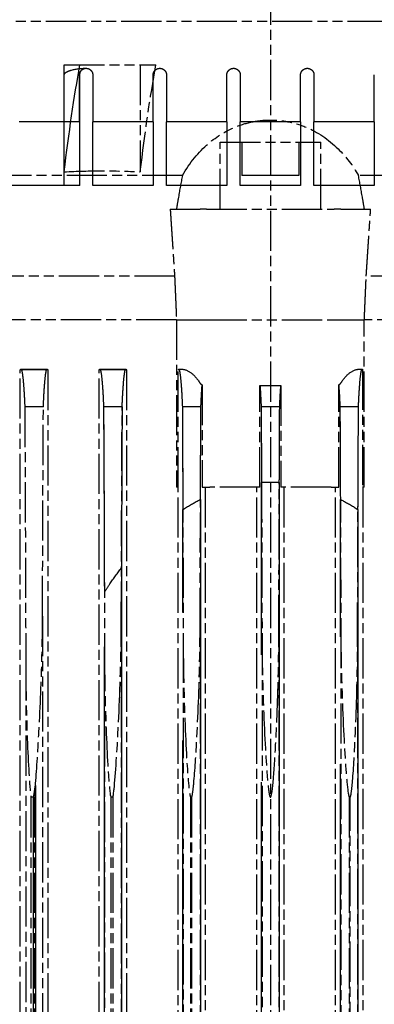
# Model space of a CAD drawing. Header units: millimetres. Extents: x -34725 to 178350, y -13707 to 126150.
# Tile 200 of 256: x 52053 to 52159, y 4476 to 4770. Entities that reach past the tile are written whole.
import ezdxf

# ---------------------------------------------------------------- set-up
doc = ezdxf.new("R2010")
doc.units = ezdxf.units.MM
doc.linetypes.add('AM_ISO09W050', pattern=[22.5, 12, -1.5, 3, -1.5, 3, -1.5])
doc.layers.add('AM_11', color=3, linetype='AM_ISO09W050', lineweight=25)

msp = doc.modelspace()

# ---------------------------------------------------------------- linework, layer by layer
at = {"layer": 'AM_11'}
for p, q in [((52128.152, 4960.188), (52128.152, 3030.235)), ((52388.152, 4769.188), (51868.152, 4769.188)), ((52066.635, 4724.293), (52066.635, 4756.188)), ((52066.635, 4756.188), (52089.32, 4756.188)), ((52089.32, 4756.188), (52089.32, 4724.293)), ((52089.32, 4756.188), (52094.001, 4756.188)), ((52113.152, 4733.188), (52143.152, 4733.188)), ((52113.152, 4713.188), (52113.152, 4733.188)), ((52143.152, 4713.188), (52143.152, 4733.188)), ((52101.887, 4723.188), (51931.858, 4723.188)), ((52324.446, 4723.188), (52154.417, 4723.188)), ((52098.252, 4713.188), (52107.152, 4713.188)), ((52109.084, 4713.188), (52107.152, 4713.188)), ((52109.084, 4713.188), (52147.22, 4713.188)), ((52149.152, 4713.188), (52147.22, 4713.188)), ((52149.152, 4713.188), (52158.052, 4713.188)), ((52099.564, 4693.188), (51937.584, 4693.188)), ((52327.626, 4693.188), (52156.74, 4693.188)), ((52100.125, 4680.188), (51935.704, 4680.188)), ((52100.125, 4680.188), (52107.152, 4680.188)), ((52100.144, 4680.188), (52100.144, 4630.188)), ((52107.152, 4680.188), (52109.084, 4680.188)), ((52109.084, 4680.188), (52147.22, 4680.188)), ((52147.22, 4680.188), (52149.152, 4680.188)), ((52149.152, 4680.188), (52156.179, 4680.188)), ((52156.16, 4630.188), (52156.16, 4680.188)), ((52329.479, 4680.188), (52156.179, 4680.188)), ((52053.533, 3638.188), (52053.533, 4665.188)), ((52053.713, 4665.43), (52061.529, 4665.43)), ((52061.704, 4665.188), (52061.704, 3638.188)), ((52077.066, 3638.188), (52077.066, 4665.188)), ((52077.242, 4665.43), (52085.021, 4665.43)), ((52085.195, 4665.188), (52085.195, 3638.188)), ((52100.653, 4630.188), (52100.653, 4665.333)), ((52100.763, 4665.43), (52101.533, 4665.43)), ((52154.771, 4665.43), (52155.541, 4665.43)), ((52155.651, 4665.333), (52155.651, 4630.188)), ((52107.779, 4660.755), (52107.779, 4630.188)), ((52125.035, 4630.188), (52125.035, 4660.546)), ((52131.269, 4660.546), (52131.269, 4630.188)), ((52148.525, 4630.188), (52148.525, 4660.755)), ((52060.403, 4654.188), (52054.861, 4654.188)), ((52083.906, 4654.188), (52078.372, 4654.188)), ((52107.41, 4654.188), (52101.881, 4654.188)), ((52130.916, 4654.188), (52125.388, 4654.188)), ((52154.423, 4654.188), (52148.894, 4654.188)), ((52100.653, 4630.188), (52100.144, 4630.188)), ((52100.59, 3670.188), (52100.59, 4630.188)), ((52107.779, 4630.188), (52110.05, 4630.188)), ((52108.693, 4630.188), (52108.693, 3670.188)), ((52125.035, 4630.188), (52110.05, 4630.188)), ((52124.104, 3670.188), (52124.104, 4630.188)), ((52146.254, 4630.188), (52131.269, 4630.188)), ((52132.2, 4630.188), (52132.2, 3670.188)), ((52146.254, 4630.188), (52148.525, 4630.188)), ((52147.611, 3670.188), (52147.611, 4630.188)), ((52156.16, 4630.188), (52155.651, 4630.188)), ((52155.715, 4630.188), (52155.715, 3670.188)), ((52060.152, 4591.781), (52060.152, 3708.595)), ((52083.652, 4590.078), (52083.652, 3710.298)), ((52107.152, 4588.198), (52107.152, 3712.178)), ((52125.652, 4586.128), (52125.652, 3714.247)), ((52130.652, 4586.128), (52130.652, 3714.247)), ((52149.152, 4588.198), (52149.152, 3712.178)), ((52102.152, 4583.855), (52102.152, 3716.521)), ((52154.152, 4583.855), (52154.152, 3716.521)), ((52078.652, 4581.358), (52078.652, 3719.018)), ((52055.152, 4578.609), (52055.152, 3721.767)), ((52057.652, 4537.688), (52056.685, 4537.688)), ((52056.685, 4537.688), (52056.685, 3762.688)), ((52057.652, 4537.688), (52057.652, 3762.688)), ((52081.152, 4537.688), (52080.5, 4537.688)), ((52080.5, 4537.688), (52080.5, 3762.688)), ((52081.152, 4537.688), (52081.152, 3762.688)), ((52104.652, 4537.688), (52104.324, 4537.688)), ((52104.324, 4537.688), (52104.324, 3762.688)), ((52104.652, 4537.688), (52104.652, 3762.688)), ((52151.98, 4537.688), (52151.652, 4537.688)), ((52151.652, 4537.688), (52151.652, 3762.688)), ((52151.98, 3762.688), (52151.98, 4537.688))]:
    msp.add_line(p, q, dxfattribs=at)
at = {"layer": 'AM_11', "ltscale": 26.608612}
for p, q in [((52066.628, 4720.188), (52066.628, 4753.188)), ((52071.275, 4720.188), (52071.275, 4753.188))]:
    msp.add_line(p, q, dxfattribs=at)
at = {"layer": 'AM_11', "ltscale": 13.332776}
for p, q in [((52071.152, 4739.188), (52071.152, 4753.188)), ((52075.152, 4753.188), (52075.152, 4739.188)), ((52093.152, 4739.188), (52093.152, 4753.188)), ((52097.152, 4753.188), (52097.152, 4739.188)), ((52115.152, 4739.188), (52115.152, 4753.188)), ((52119.152, 4753.188), (52119.152, 4739.188)), ((52137.152, 4739.188), (52137.152, 4753.188)), ((52141.152, 4753.188), (52141.152, 4739.188)), ((52159.152, 4739.188), (52159.152, 4753.188))]:
    msp.add_line(p, q, dxfattribs=at)
at = {"layer": 'AM_11', "ltscale": 0.30046}
msp.add_line((52072.929, 4755.188), (52073.152, 4755.188), dxfattribs=at)
at = {"layer": 'AM_11', "ltscale": 22.739004}
msp.add_line((52071.152, 4739.188), (52053.152, 4739.188), dxfattribs=at)
at = {"layer": 'AM_11', "ltscale": 26.120176}
msp.add_line((52071.152, 4739.188), (52071.152, 4720.188), dxfattribs=at)
at = {"layer": 'AM_11', "ltscale": 22.188759}
msp.add_line((52093.152, 4739.188), (52075.152, 4739.188), dxfattribs=at)
at = {"layer": 'AM_11', "ltscale": 25.915924}
msp.add_line((52075.152, 4720.188), (52075.152, 4739.188), dxfattribs=at)
at = {"layer": 'AM_11', "ltscale": 25.224432}
msp.add_line((52093.152, 4739.188), (52093.152, 4720.188), dxfattribs=at)
at = {"layer": 'AM_11', "ltscale": 21.877224}
for p, q in [((52115.152, 4739.188), (52097.152, 4739.188)), ((52159.152, 4739.188), (52141.152, 4739.188))]:
    msp.add_line(p, q, dxfattribs=at)
at = {"layer": 'AM_11', "ltscale": 25.115316}
for p, q in [((52097.152, 4720.188), (52097.152, 4739.188)), ((52159.152, 4739.188), (52159.152, 4720.188))]:
    msp.add_line(p, q, dxfattribs=at)
at = {"layer": 'AM_11', "ltscale": 24.797564}
for p, q in [((52115.152, 4739.188), (52115.152, 4720.188)), ((52141.152, 4720.188), (52141.152, 4739.188))]:
    msp.add_line(p, q, dxfattribs=at)
at = {"layer": 'AM_11', "ltscale": 21.776266}
msp.add_line((52137.152, 4739.188), (52119.152, 4739.188), dxfattribs=at)
at = {"layer": 'AM_11', "ltscale": 24.763113}
for p, q in [((52119.152, 4720.188), (52119.152, 4739.188)), ((52137.152, 4739.188), (52137.152, 4720.188))]:
    msp.add_line(p, q, dxfattribs=at)
at = {"layer": 'AM_11', "ltscale": 9.523383}
for p, q in [((52119.652, 4733.188), (52119.652, 4723.188)), ((52128.152, 4733.188), (52128.152, 4723.188)), ((52136.652, 4733.188), (52136.652, 4723.188))]:
    msp.add_line(p, q, dxfattribs=at)
at = {"layer": 'AM_11', "ltscale": 9.347156}
for p, q in [((52128.152, 4723.188), (52119.652, 4723.188)), ((52136.652, 4723.188), (52128.152, 4723.188))]:
    msp.add_line(p, q, dxfattribs=at)
at = {"layer": 'AM_11', "ltscale": 25.363047}
msp.add_line((52071.152, 4720.188), (52005.776, 4720.188), dxfattribs=at)
at = {"layer": 'AM_11', "ltscale": 0.131423}
msp.add_line((52071.275, 4720.188), (52071.152, 4720.188), dxfattribs=at)
at = {"layer": 'AM_11', "ltscale": 23.054117}
msp.add_line((52093.152, 4720.188), (52075.152, 4720.188), dxfattribs=at)
at = {"layer": 'AM_11', "ltscale": 22.08386}
for p, q in [((52115.152, 4720.188), (52097.152, 4720.188)), ((52159.152, 4720.188), (52141.152, 4720.188))]:
    msp.add_line(p, q, dxfattribs=at)
at = {"layer": 'AM_11', "ltscale": 21.78684}
msp.add_line((52137.152, 4720.188), (52119.152, 4720.188), dxfattribs=at)
at = {"layer": 'AM_11', "ltscale": 7.986618}
msp.add_line((52061.704, 4665.188), (52053.533, 4665.188), dxfattribs=at)
at = {"layer": 'AM_11', "ltscale": 7.829767}
msp.add_line((52085.195, 4665.188), (52077.066, 4665.188), dxfattribs=at)
at = {"layer": 'AM_11', "ltscale": 25.318136}
for p, q in [((52125.494, 3668.728), (52125.494, 4631.648)), ((52130.81, 4631.648), (52130.81, 3668.728))]:
    msp.add_line(p, q, dxfattribs=at)
at = {"layer": 'AM_11', "ltscale": 25.326363}
for p, q in [((52107.283, 4626.569), (52107.283, 3673.807)), ((52149.021, 3673.807), (52149.021, 4626.569))]:
    msp.add_line(p, q, dxfattribs=at)
at = {"layer": 'AM_11', "ltscale": 25.444731}
for p, q in [((52102.021, 3676.84), (52102.021, 4623.536)), ((52154.283, 4623.536), (52154.283, 3676.84))]:
    msp.add_line(p, q, dxfattribs=at)
at = {"layer": 'AM_11', "ltscale": 25.356094}
msp.add_line((52083.702, 4606.164), (52083.702, 3694.212), dxfattribs=at)
at = {"layer": 'AM_11', "ltscale": 25.537899}
msp.add_line((52078.602, 3701.5), (52078.602, 4598.876), dxfattribs=at)
at = {"layer": 'AM_11', "ltscale": 8.49521e-05}
msp.add_line((52060.152, 4591.781), (52060.152, 4591.781), dxfattribs=at)
at = {"layer": 'AM_11', "ltscale": 0.0003481}
msp.add_line((52083.652, 4590.079), (52083.652, 4590.078), dxfattribs=at)
at = {"layer": 'AM_11', "ltscale": 0.000109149}
msp.add_line((52107.152, 4588.198), (52107.152, 4588.198), dxfattribs=at)
at = {"layer": 'AM_11', "ltscale": 25.567627}
msp.add_line((52058.034, 4541.265), (52058.034, 3759.111), dxfattribs=at)
at = {"layer": 'AM_11', "ltscale": 25.333752}
msp.add_line((52057.505, 3762.688), (52057.505, 4537.688), dxfattribs=at)
at = {"layer": 'AM_11', "ltscale": 25.861143, "extrusion": (0, 0, -1)}
msp.add_ellipse((52093.544, 4608.006), major_axis=(0.021, -200.122), ratio=0.1651484, start_param=2.1908685, end_param=2.4045646, dxfattribs=at)
at = {"layer": 'AM_11', "extrusion": (0, 0, -1)}
for centre, major_axis, ratio, start_param, end_param in [((52116.229, 4608.006), (0.021, -200.122), 0.1651484, 2.1908685, 2.4045646), ((52092.369, 4513.425), (-0.097, -953.295), 0.0339188, 1.6530815, 1.7189947), ((52046.371, 4511.768), (0.041, -952.605), 0.0339806, 4.5623219, 4.6392728), ((52117.933, 4510.801), (-0.008, -987.411), 0.0348309, 1.6511713, 1.7165265), ((52068.105, 4510.663), (0.003, -982.959), 0.0347342, 4.5658518, 4.6378587), ((52142.169, 4510.563), (0, 999.706), 0.0351331, 4.7901248, 4.8565549), ((52114.135, 4510.563), (0, -999.706), 0.0351331, 4.5682231, 4.6346531), ((52188.199, 4510.663), (-0.003, -982.959), 0.0347342, 1.6453266, 1.7173335)]:
    msp.add_ellipse(centre, major_axis=major_axis, ratio=ratio, start_param=start_param, end_param=end_param, dxfattribs=at)
at = {"layer": 'AM_11', "ltscale": 3.07027, "extrusion": (0, 0, -1)}
msp.add_ellipse((52073.152, 4753.188), major_axis=(0, 2), ratio=0.9384123, start_param=4.712399, end_param=6.2831853, dxfattribs=at)
at = {"layer": 'AM_11', "ltscale": 26.950768, "extrusion": (0, 0, -1)}
msp.add_ellipse((52047.35, 4515.297), major_axis=(0.158, -937.778), ratio=0.0334737, start_param=4.5637417, end_param=4.6231521, dxfattribs=at)
at = {"layer": 'AM_11', "ltscale": 24.924616, "extrusion": (0, 0, -1)}
for centre, major_axis, start_param, end_param in [((52067.321, 4510.608), (0.002, 993.735), 1.4258039, 1.4569103), ((52188.983, 4510.608), (0.002, -993.735), 1.6846823, 1.7157887)]:
    msp.add_ellipse(centre, major_axis=major_axis, ratio=0.0351458, start_param=start_param, end_param=end_param, dxfattribs=at)
at = {"layer": 'AM_11', "ltscale": 22.460485, "extrusion": (0, 0, -1)}
for centre, major_axis, start_param, end_param in [((52142.173, 4510.564), (0.001, -999.699), 1.6870985, 1.7149624), ((52114.131, 4510.564), (0.001, 999.699), 1.4266303, 1.4544942)]:
    msp.add_ellipse(centre, major_axis=major_axis, ratio=0.0351375, start_param=start_param, end_param=end_param, dxfattribs=at)
at = {"layer": 'AM_11', "ltscale": 27.505007, "extrusion": (0, 0, -1)}
for centre, major_axis, start_param, end_param in [((52090.648, 4510.57), (0.001, 999.039), 1.4265401, 1.4493031), ((52165.656, 4510.57), (0.001, -999.039), 1.6922896, 1.7150526)]:
    msp.add_ellipse(centre, major_axis=major_axis, ratio=0.0351378, start_param=start_param, end_param=end_param, dxfattribs=at)
at = {"layer": 'AM_11', "ltscale": 7.76501}
msp.add_open_spline([(52066.628, 4753.188), (52066.628, 4753.245), (52066.637, 4753.301), (52066.669, 4753.411), (52066.692, 4753.463), (52066.777, 4753.612), (52066.853, 4753.701), (52067.151, 4753.984), (52067.429, 4754.141), (52068.009, 4754.409), (52068.312, 4754.516), (52069.902, 4755.005), (52071.541, 4755.188), (52073.037, 4755.188), (52073.148, 4755.187), (52073.259, 4755.185)], degree=3, knots=[1.37824484, 1.37824484, 1.37824484, 1.37824484, 1.39534927, 1.39534927, 1.41245571, 1.41245571, 1.44666857, 1.44666857, 1.54639322, 1.54639322, 1.64611786, 1.64611786, 2.11392818, 2.11392818, 2.15054534, 2.15054534, 2.15054534, 2.15054534], dxfattribs=at)
at = {"layer": 'AM_11', "ltscale": 6.072949}
msp.add_open_spline([(52071.152, 4753.188), (52071.152, 4753.441), (52071.203, 4753.71), (52071.408, 4754.202), (52071.562, 4754.426), (52071.917, 4754.781), (52072.143, 4754.935), (52072.635, 4755.138), (52072.902, 4755.188), (52073.403, 4755.188), (52073.672, 4755.138), (52074.168, 4754.932), (52074.395, 4754.776), (52074.748, 4754.418), (52074.9, 4754.195), (52075.102, 4753.706), (52075.152, 4753.439), (52075.152, 4753.188)], degree=3, knots=[0.61178569, 0.61178569, 0.61178569, 0.61178569, 0.68762935, 0.68762935, 0.76347501, 0.76347501, 0.8406503, 0.8406503, 0.91782559, 0.91782559, 0.99548069, 0.99548069, 1.07313578, 1.07313578, 1.14835236, 1.14835236, 1.22356694, 1.22356694, 1.22356694, 1.22356694], dxfattribs=at)
at = {"layer": 'AM_11', "ltscale": 6.014274}
msp.add_open_spline([(52093.152, 4753.188), (52093.152, 4753.44), (52093.202, 4753.708), (52093.407, 4754.201), (52093.561, 4754.425), (52093.916, 4754.78), (52094.141, 4754.934), (52094.634, 4755.138), (52094.901, 4755.188), (52095.403, 4755.188), (52095.671, 4755.138), (52096.165, 4754.933), (52096.391, 4754.778), (52096.745, 4754.422), (52096.898, 4754.198), (52097.102, 4753.706), (52097.152, 4753.439), (52097.152, 4753.188)], degree=3, knots=[0.60587319, 0.60587319, 0.60587319, 0.60587319, 0.68139174, 0.68139174, 0.75691229, 0.75691229, 0.83290139, 0.83290139, 0.90889049, 0.90889049, 0.98502356, 0.98502356, 1.06115662, 1.06115662, 1.13644961, 1.13644961, 1.21174059, 1.21174059, 1.21174059, 1.21174059], dxfattribs=at)
at = {"layer": 'AM_11', "ltscale": 5.98706}
for points, knots in [([(52115.152, 4753.188), (52115.152, 4753.313), (52115.164, 4753.443), (52115.189, 4753.573), (52115.215, 4753.702), (52115.253, 4753.83), (52115.304, 4753.953), (52115.355, 4754.077), (52115.419, 4754.195), (52115.492, 4754.304), (52115.566, 4754.413), (52115.649, 4754.513), (52115.738, 4754.602), (52115.827, 4754.691), (52115.927, 4754.774), (52116.036, 4754.848), (52116.145, 4754.921), (52116.264, 4754.985), (52116.387, 4755.036), (52116.51, 4755.087), (52116.638, 4755.125), (52116.767, 4755.151), (52116.897, 4755.176), (52117.026, 4755.188), (52117.152, 4755.188), (52117.278, 4755.188), (52117.407, 4755.176), (52117.537, 4755.151), (52117.666, 4755.125), (52117.794, 4755.087), (52117.917, 4755.036), (52118.041, 4754.985), (52118.159, 4754.921), (52118.268, 4754.848), (52118.377, 4754.774), (52118.478, 4754.691), (52118.566, 4754.602), (52118.655, 4754.513), (52118.738, 4754.413), (52118.812, 4754.304), (52118.885, 4754.194), (52118.949, 4754.076), (52119, 4753.953), (52119.051, 4753.83), (52119.089, 4753.702), (52119.115, 4753.572), (52119.14, 4753.443), (52119.152, 4753.313), (52119.152, 4753.188)], [0.00002, 0.00002, 0.00002, 0.00002, 0.3768063, 0.3768063, 0.3768063, 0.7536125, 0.7536125, 0.7536125, 1.1304188, 1.1304188, 1.1304188, 1.507225, 1.507225, 1.507225, 1.8842972, 1.8842972, 1.8842972, 2.2613694, 2.2613694, 2.2613694, 2.6384416, 2.6384416, 2.6384416, 3.0155138, 3.0155138, 3.0155138, 3.3925975, 3.3925975, 3.3925975, 3.7696811, 3.7696811, 3.7696811, 4.1467648, 4.1467648, 4.1467648, 4.5238484, 4.5238484, 4.5238484, 4.9005084, 4.9005084, 4.9005084, 5.2771683, 5.2771683, 5.2771683, 5.6538283, 5.6538283, 5.6538283, 6.0304682, 6.0304682, 6.0304682, 6.0304682]), ([(52137.152, 4753.188), (52137.152, 4753.313), (52137.164, 4753.443), (52137.189, 4753.572), (52137.215, 4753.702), (52137.253, 4753.83), (52137.304, 4753.953), (52137.355, 4754.077), (52137.419, 4754.195), (52137.492, 4754.304), (52137.566, 4754.413), (52137.649, 4754.513), (52137.738, 4754.602), (52137.827, 4754.691), (52137.927, 4754.774), (52138.036, 4754.848), (52138.145, 4754.921), (52138.264, 4754.985), (52138.387, 4755.036), (52138.51, 4755.087), (52138.638, 4755.125), (52138.768, 4755.151), (52138.897, 4755.176), (52139.026, 4755.188), (52139.152, 4755.188), (52139.278, 4755.188), (52139.407, 4755.176), (52139.537, 4755.151), (52139.666, 4755.125), (52139.794, 4755.087), (52139.918, 4755.036), (52140.041, 4754.985), (52140.159, 4754.921), (52140.268, 4754.847), (52140.377, 4754.774), (52140.478, 4754.691), (52140.567, 4754.602), (52140.655, 4754.513), (52140.739, 4754.413), (52140.812, 4754.304), (52140.885, 4754.194), (52140.949, 4754.076), (52141, 4753.953), (52141.051, 4753.83), (52141.089, 4753.702), (52141.115, 4753.572), (52141.14, 4753.443), (52141.152, 4753.313), (52141.152, 4753.188)], [0.00002, 0.00002, 0.00002, 0.00002, 0.3767527, 0.3767527, 0.3767527, 0.7535054, 0.7535054, 0.7535054, 1.1302582, 1.1302582, 1.1302582, 1.5070109, 1.5070109, 1.5070109, 1.8840018, 1.8840018, 1.8840018, 2.2609927, 2.2609927, 2.2609927, 2.6379836, 2.6379836, 2.6379836, 3.0149745, 3.0149745, 3.0149745, 3.3921807, 3.3921807, 3.3921807, 3.769387, 3.769387, 3.769387, 4.1465933, 4.1465933, 4.1465933, 4.5237995, 4.5237995, 4.5237995, 4.9004717, 4.9004717, 4.9004717, 5.2771439, 5.2771439, 5.2771439, 5.6538161, 5.6538161, 5.6538161, 6.0304682, 6.0304682, 6.0304682, 6.0304682])]:
    msp.add_open_spline(points, degree=3, knots=knots, dxfattribs=at)
at = {"layer": 'AM_11'}
for points, knots in [([(52101.887, 4723.188), (52104.115, 4727.046), (52106.727, 4730.207), (52112.177, 4734.89), (52115.131, 4736.735), (52120.28, 4738.66), (52122.142, 4739.153), (52125.519, 4739.661), (52126.98, 4739.765), (52129.948, 4739.731), (52131.437, 4739.593), (52134.959, 4738.97), (52136.936, 4738.382), (52142.189, 4736.178), (52145.421, 4734.06), (52150.754, 4728.768), (52152.751, 4726.072), (52154.417, 4723.188)], [16.1535917, 16.1535917, 16.1535917, 16.1535917, 19.0288095, 19.0288095, 21.5257066, 21.5257066, 22.8275929, 22.8275929, 23.7847947, 23.7847947, 24.7476477, 24.7476477, 26.0809499, 26.0809499, 28.4642069, 28.4642069, 30.3872822, 30.3872822, 30.3872822, 30.3872822]), ([(52066.635, 4724.293), (52070.493, 4724.499), (52074.286, 4724.597), (52077.978, 4724.597), (52081.669, 4724.597), (52085.462, 4724.499), (52089.32, 4724.293)], [-1.1227258, -1.1227258, -1.1227258, -1.1227258, 0, 0, 0, 1.1227259, 1.1227259, 1.1227259, 1.1227259]), ([(52101.887, 4723.188), (52101.479, 4721.06), (52101.09, 4718.923), (52100.511, 4715.584), (52100.31, 4714.386), (52100.113, 4713.188)], [2.74699454, 2.74699454, 2.74699454, 2.74699454, 3.3549461, 3.3549461, 3.69489184, 3.69489184, 3.69489184, 3.69489184]), ([(52156.191, 4713.188), (52155.994, 4714.386), (52155.793, 4715.584), (52155.214, 4718.923), (52154.825, 4721.06), (52154.417, 4723.188)], [3.01500036, 3.01500036, 3.01500036, 3.01500036, 3.3549461, 3.3549461, 3.96289767, 3.96289767, 3.96289767, 3.96289767]), ([(52053.533, 4665.188), (52053.595, 4665.35), (52053.655, 4665.43), (52053.826, 4665.43), (52053.95, 4665.12), (52054.193, 4663.776), (52054.312, 4662.741), (52054.52, 4660.333), (52054.629, 4658.749), (52054.775, 4656.021), (52054.819, 4655.121), (52054.861, 4654.188)], [22.1755151, 22.1755151, 22.1755151, 22.1755151, 22.6674159, 22.6674159, 23.6368502, 23.6368502, 24.6062844, 24.6062844, 25.5546692, 25.5546692, 25.9764184, 25.9764184, 25.9764184, 25.9764184]), ([(52060.403, 4654.188), (52060.446, 4655.15), (52060.49, 4656.079), (52060.635, 4658.821), (52060.742, 4660.397), (52060.945, 4662.778), (52061.061, 4663.797), (52061.298, 4665.123), (52061.419, 4665.43), (52061.585, 4665.43), (52061.644, 4665.35), (52061.704, 4665.188)], [4.2026213, 4.2026213, 4.2026213, 4.2026213, 4.6334425, 4.6334425, 5.5685154, 5.5685154, 6.5121738, 6.5121738, 7.4558322, 7.4558322, 7.9369582, 7.9369582, 7.9369582, 7.9369582]), ([(52077.066, 4665.188), (52077.126, 4665.35), (52077.186, 4665.43), (52077.353, 4665.43), (52077.474, 4665.123), (52077.712, 4663.794), (52077.828, 4662.772), (52078.033, 4660.386), (52078.14, 4658.809), (52078.285, 4656.069), (52078.329, 4655.145), (52078.372, 4654.188)], [-7.9513178, -7.9513178, -7.9513178, -7.9513178, -7.4683381, -7.4683381, -6.5202443, -6.5202443, -5.5721505, -5.5721505, -4.6347696, -4.6347696, -4.2055095, -4.2055095, -4.2055095, -4.2055095]), ([(52083.906, 4654.188), (52083.949, 4655.164), (52083.993, 4656.107), (52084.138, 4658.856), (52084.244, 4660.428), (52084.445, 4662.796), (52084.559, 4663.808), (52084.793, 4665.125), (52084.912, 4665.43), (52085.077, 4665.43), (52085.135, 4665.35), (52085.195, 4665.188)], [4.1946797, 4.1946797, 4.1946797, 4.1946797, 4.6297849, 4.6297849, 5.5584869, 5.5584869, 6.4899738, 6.4899738, 7.4214608, 7.4214608, 7.8974997, 7.8974997, 7.8974997, 7.8974997]), ([(52100.653, 4665.333), (52100.691, 4665.397), (52100.728, 4665.43), (52100.873, 4665.43), (52100.992, 4665.124), (52101.226, 4663.805), (52101.341, 4662.792), (52101.543, 4660.421), (52101.649, 4658.848), (52101.794, 4656.101), (52101.838, 4655.161), (52101.881, 4654.188)], [21.9965765, 21.9965765, 21.9965765, 21.9965765, 22.3020654, 22.3020654, 23.2362128, 23.2362128, 24.1703602, 24.1703602, 25.1004595, 25.1004595, 25.5346283, 25.5346283, 25.5346283, 25.5346283]), ([(52101.533, 4665.43), (52102.418, 4665.43), (52103.385, 4665.116), (52105.282, 4663.75), (52106.212, 4662.696), (52107.073, 4661.393), (52107.112, 4661.332), (52107.152, 4661.27)], [23.0016957, 23.0016957, 23.0016957, 23.0016957, 24.0029178, 24.0029178, 25.0041399, 25.0041399, 25.0523892, 25.0523892, 25.0523892, 25.0523892]), ([(52149.152, 4661.27), (52149.192, 4661.332), (52149.231, 4661.393), (52150.092, 4662.696), (52151.022, 4663.75), (52152.919, 4665.116), (52153.886, 4665.43), (52154.771, 4665.43)], [5.5666425, 5.5666425, 5.5666425, 5.5666425, 5.6148917, 5.6148917, 6.6161138, 6.6161138, 7.617336, 7.617336, 7.617336, 7.617336]), ([(52154.423, 4654.188), (52154.466, 4655.161), (52154.51, 4656.101), (52154.655, 4658.848), (52154.761, 4660.421), (52154.963, 4662.792), (52155.078, 4663.805), (52155.312, 4665.124), (52155.431, 4665.43), (52155.576, 4665.43), (52155.613, 4665.397), (52155.651, 4665.333)], [4.1964175, 4.1964175, 4.1964175, 4.1964175, 4.6305863, 4.6305863, 5.5606856, 5.5606856, 6.494833, 6.494833, 7.4289804, 7.4289804, 7.7344693, 7.7344693, 7.7344693, 7.7344693]), ([(52107.152, 4661.27), (52107.23, 4661.146), (52107.35, 4661.026), (52107.592, 4660.858), (52107.681, 4660.805), (52107.779, 4660.755)], [-1.37361593, -1.37361593, -1.37361593, -1.37361593, -1.27655841, -1.27655841, -1.2291091, -1.2291091, -1.2291091, -1.2291091]), ([(52107.41, 4654.188), (52107.453, 4655.171), (52107.498, 4656.119), (52107.62, 4658.444), (52107.7, 4659.709), (52107.779, 4660.755)], [4.1910978, 4.1910978, 4.1910978, 4.1910978, 4.6281312, 4.6281312, 5.3424003, 5.3424003, 5.3424003, 5.3424003]), ([(52125.035, 4660.546), (52126.08, 4660.551), (52127.119, 4660.553), (52128.152, 4660.553), (52129.185, 4660.553), (52130.224, 4660.551), (52131.269, 4660.546)], [-0.30991658, -0.30991658, -0.30991658, -0.30991658, 0, 0, 0, 0.30991658, 0.30991658, 0.30991658, 0.30991658]), ([(52125.035, 4660.546), (52125.109, 4659.541), (52125.183, 4658.347), (52125.301, 4656.117), (52125.345, 4655.17), (52125.388, 4654.188)], [-5.2964769, -5.2964769, -5.2964769, -5.2964769, -4.6283991, -4.6283991, -4.1916777, -4.1916777, -4.1916777, -4.1916777]), ([(52130.916, 4654.188), (52130.959, 4655.17), (52131.003, 4656.117), (52131.121, 4658.347), (52131.195, 4659.541), (52131.269, 4660.546)], [4.1916777, 4.1916777, 4.1916777, 4.1916777, 4.6283991, 4.6283991, 5.2964769, 5.2964769, 5.2964769, 5.2964769]), ([(52148.525, 4660.755), (52148.717, 4660.853), (52148.873, 4660.961), (52149.057, 4661.139), (52149.111, 4661.204), (52149.152, 4661.27)], [-0.73530904, -0.73530904, -0.73530904, -0.73530904, -0.64245099, -0.64245099, -0.59072716, -0.59072716, -0.59072716, -0.59072716]), ([(52148.525, 4660.755), (52148.604, 4659.709), (52148.684, 4658.444), (52148.806, 4656.119), (52148.851, 4655.171), (52148.894, 4654.188)], [24.2821731, 24.2821731, 24.2821731, 24.2821731, 24.9964421, 24.9964421, 25.4334755, 25.4334755, 25.4334755, 25.4334755]), ([(52054.861, 4654.188), (52054.923, 4642.39), (52054.977, 4630.609), (52055.076, 4605.371), (52055.119, 4591.931), (52055.152, 4578.609)], [63.2280091, 63.2280091, 63.2280091, 63.2280091, 66.5502437, 66.5502437, 70.3756865, 70.3756865, 70.3756865, 70.3756865]), ([(52125.388, 4654.188), (52125.423, 4647.416), (52125.455, 4640.651), (52125.554, 4617.882), (52125.61, 4601.936), (52125.652, 4586.128)], [-259.8667651, -259.8667651, -259.8667651, -259.8667651, -257.9482993, -257.9482993, -253.3973602, -253.3973602, -253.3973602, -253.3973602]), ([(52130.652, 4586.128), (52130.694, 4601.936), (52130.75, 4617.882), (52130.849, 4640.651), (52130.881, 4647.416), (52130.916, 4654.188)], [253.3973602, 253.3973602, 253.3973602, 253.3973602, 257.9482993, 257.9482993, 259.8667651, 259.8667651, 259.8667651, 259.8667651]), ([(52057.652, 4537.688), (52058.042, 4540.47), (52058.427, 4545.966), (52058.912, 4553.995), (52059.05, 4556.502), (52059.558, 4566.406), (52059.856, 4573.992), (52060.109, 4584.972), (52060.152, 4588.559), (52060.152, 4591.781)], [-3.5562185, -3.5562185, -3.5562185, -3.5562185, -3.2602056, -3.2602056, -3.1220541, -3.1220541, -2.6890606, -2.6890606, -2.4448531, -2.4448531, -2.4448531, -2.4448531]), ([(52081.152, 4537.688), (52081.153, 4537.69), (52081.153, 4537.693), (52081.625, 4539.975), (52082.095, 4546.663), (52082.973, 4562.012), (52083.348, 4571.282), (52083.613, 4583.373), (52083.652, 4586.887), (52083.652, 4590.079)], [-3.3159158, -3.3159158, -3.3159158, -3.3159158, -3.3155258, -3.3155258, -2.9563939, -2.9563939, -2.4990242, -2.4990242, -2.2860782, -2.2860782, -2.2860782, -2.2860782]), ([(52104.652, 4537.688), (52104.658, 4537.703), (52104.665, 4537.719), (52104.769, 4537.998), (52104.867, 4538.466), (52105.098, 4540.009), (52105.208, 4541.06), (52105.635, 4545.497), (52105.95, 4550.525), (52106.629, 4563.504), (52106.931, 4571.821), (52107.125, 4582.54), (52107.152, 4585.475), (52107.152, 4588.198)], [-3.7817776, -3.7817776, -3.7817776, -3.7817776, -3.7782137, -3.7782137, -3.7214345, -3.7214345, -3.6475499, -3.6475499, -3.3208735, -3.3208735, -2.8135796, -2.8135796, -2.602745, -2.602745, -2.602745, -2.602745]), ([(52125.652, 4586.128), (52125.65, 4579.958), (52125.78, 4573.8), (52126.268, 4558.487), (52126.7, 4550.525), (52127.245, 4543.208), (52127.477, 4540.483), (52127.787, 4538.631), (52127.858, 4538.274), (52127.962, 4537.946), (52127.993, 4537.865), (52128.049, 4537.761), (52128.073, 4537.729), (52128.108, 4537.702), (52128.118, 4537.695), (52128.137, 4537.689), (52128.145, 4537.688), (52128.152, 4537.688)], [-0.81318604, -0.81318604, -0.81318604, -0.81318604, -0.58564328, -0.58564328, -0.20778456, -0.20778456, -0.05824734, -0.05824734, -0.02478307, -0.02478307, -0.01347002, -0.01347002, -0.00549857, -0.00549857, -0.00220653, -0.00220653, 0, 0, 0, 0]), ([(52128.152, 4537.688), (52128.157, 4537.688), (52128.162, 4537.688), (52128.176, 4537.692), (52128.185, 4537.696), (52128.214, 4537.713), (52128.231, 4537.732), (52128.287, 4537.809), (52128.327, 4537.901), (52128.939, 4539.779), (52129.478, 4548.261), (52130.246, 4564.069), (52130.499, 4571.984), (52130.636, 4581.619), (52130.652, 4583.939), (52130.652, 4586.128)], [-2.94379793, -2.94379793, -2.94379793, -2.94379793, -2.94234372, -2.94234372, -2.93926321, -2.93926321, -2.93166416, -2.93166416, -2.90937576, -2.90937576, -2.5602099, -2.5602099, -2.23161311, -2.23161311, -2.11945729, -2.11945729, -2.11945729, -2.11945729]), ([(52149.152, 4588.198), (52149.151, 4581.281), (52149.321, 4574.254), (52149.895, 4558.258), (52150.345, 4550.295), (52150.905, 4542.993), (52151.14, 4540.279), (52151.452, 4538.429), (52151.523, 4538.074), (52151.617, 4537.779), (52151.634, 4537.732), (52151.652, 4537.688)], [-0.95532946, -0.95532946, -0.95532946, -0.95532946, -0.65657802, -0.65657802, -0.22806998, -0.22806998, -0.06229911, -0.06229911, -0.0259458, -0.0259458, -0.01882293, -0.01882293, -0.01882293, -0.01882293]), ([(52102.152, 4583.855), (52102.15, 4578.366), (52102.249, 4572.882), (52102.663, 4558.258), (52103.071, 4550.295), (52103.598, 4542.993), (52103.822, 4540.279), (52104.127, 4538.429), (52104.196, 4538.074), (52104.289, 4537.779), (52104.306, 4537.732), (52104.324, 4537.688)], [-0.89293609, -0.89293609, -0.89293609, -0.89293609, -0.6565765, -0.6565765, -0.22806949, -0.22806949, -0.06229899, -0.06229899, -0.02594575, -0.02594575, -0.0188229, -0.0188229, -0.0188229, -0.0188229]), ([(52151.98, 4537.688), (52151.986, 4537.703), (52151.993, 4537.719), (52152.096, 4537.998), (52152.192, 4538.466), (52152.417, 4540.009), (52152.523, 4541.06), (52152.932, 4545.497), (52153.222, 4550.525), (52153.824, 4563.504), (52154.063, 4571.821), (52154.145, 4580.931), (52154.152, 4582.419), (52154.152, 4583.855)], [-3.781764, -3.781764, -3.781764, -3.781764, -3.7782001, -3.7782001, -3.7214212, -3.7214212, -3.647537, -3.647537, -3.3208621, -3.3208621, -2.8135705, -2.8135705, -2.7105349, -2.7105349, -2.7105349, -2.7105349]), ([(52078.652, 4581.358), (52078.65, 4576.316), (52078.729, 4571.319), (52079.089, 4557.214), (52079.471, 4549.402), (52079.969, 4542.263), (52080.182, 4539.603), (52080.446, 4537.98), (52080.472, 4537.83), (52080.5, 4537.688)], [-0.80765422, -0.80765422, -0.80765422, -0.80765422, -0.60714009, -0.60714009, -0.21183575, -0.21183575, -0.05860529, -0.05860529, -0.04348366, -0.04348366, -0.04348366, -0.04348366]), ([(52055.152, 4578.609), (52055.15, 4573.839), (52055.218, 4569.122), (52055.529, 4555.845), (52055.872, 4548.174), (52056.336, 4541.281), (52056.499, 4539.156), (52056.685, 4537.688)], [-0.82022436, -0.82022436, -0.82022436, -0.82022436, -0.61136804, -0.61136804, -0.20378648, -0.20378648, -0.0771428, -0.0771428, -0.0771428, -0.0771428])]:
    msp.add_open_spline(points, degree=3, knots=knots, dxfattribs=at)
for points, weights in [([(52098.252, 4713.188), (52098.903, 4703.274), (52099.564, 4693.188)], [1, 1.00003243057, 1]), ([(52156.74, 4693.188), (52157.401, 4703.274), (52158.052, 4713.188)], [1, 1.00003243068, 1]), ([(52099.564, 4693.188), (52099.844, 4686.712), (52100.125, 4680.188)], [1, 1.00000581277, 1]), ([(52156.179, 4680.188), (52156.46, 4686.712), (52156.74, 4693.188)], [1, 1.00000581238, 1])]:
    msp.add_rational_spline(points, weights, degree=2, dxfattribs=at)
at = {"layer": 'AM_11', "ltscale": 3.160558}
for points in [[(52100.653, 4665.333), (52100.953, 4665.397), (52101.247, 4665.43), (52101.533, 4665.43)], [(52154.771, 4665.43), (52155.057, 4665.43), (52155.351, 4665.397), (52155.651, 4665.333)]]:
    msp.add_open_spline(points, degree=3, dxfattribs=at)
at = {"layer": 'AM_11', "ltscale": 23.405418}
msp.add_open_spline([(52083.906, 4654.188), (52083.865, 4646.212), (52083.828, 4638.247), (52083.76, 4622.232), (52083.729, 4614.184), (52083.702, 4606.164)], degree=3, knots=[67.1881728, 67.1881728, 67.1881728, 67.1881728, 69.4440361, 69.4440361, 71.7342213, 71.7342213, 71.7342213, 71.7342213], dxfattribs=at)
at = {"layer": 'AM_11', "ltscale": 5.066153}
msp.add_open_spline([(52125.494, 4631.648), (52126.394, 4631.703), (52127.283, 4631.73), (52128.152, 4631.73), (52129.022, 4631.73), (52129.91, 4631.703), (52130.81, 4631.648)], degree=3, knots=[-0.26084936, -0.26084936, -0.26084936, -0.26084936, 0, 0, 0, 0.26084936, 0.26084936, 0.26084936, 0.26084936], dxfattribs=at)
at = {"layer": 'AM_11', "ltscale": 5.7871}
for points, knots in [([(52102.021, 4623.536), (52102.095, 4623.584), (52102.168, 4623.632), (52103.788, 4624.673), (52105.382, 4625.59), (52107.006, 4626.428), (52107.144, 4626.499), (52107.283, 4626.569)], [55.58257786, 55.58257786, 55.58257786, 55.58257786, 55.60659118, 55.60659118, 56.10858849, 56.10858849, 56.15494659, 56.15494659, 56.15494659, 56.15494659]), ([(52149.021, 4626.569), (52149.16, 4626.499), (52149.298, 4626.428), (52150.922, 4625.59), (52152.516, 4624.673), (52154.136, 4623.632), (52154.21, 4623.584), (52154.283, 4623.536)], [2.04866389, 2.04866389, 2.04866389, 2.04866389, 2.09502198, 2.09502198, 2.5970193, 2.5970193, 2.62103262, 2.62103262, 2.62103262, 2.62103262])]:
    msp.add_open_spline(points, degree=3, knots=knots, dxfattribs=at)
at = {"layer": 'AM_11', "ltscale": 8.47381}
msp.add_open_spline([(52078.602, 4598.876), (52079.136, 4599.712), (52079.678, 4600.537), (52081.36, 4603.019), (52082.524, 4604.631), (52083.702, 4606.164)], degree=3, knots=[52.34774776, 52.34774776, 52.34774776, 52.34774776, 52.62227051, 52.62227051, 53.18824152, 53.18824152, 53.18824152, 53.18824152], dxfattribs=at)
at = {"layer": 'AM_11', "ltscale": 3.443884}
msp.add_open_spline([(52057.505, 4537.688), (52057.67, 4538.88), (52057.847, 4540.073), (52058.034, 4541.265)], degree=3, dxfattribs=at)

doc.saveas('drawing.dxf')
